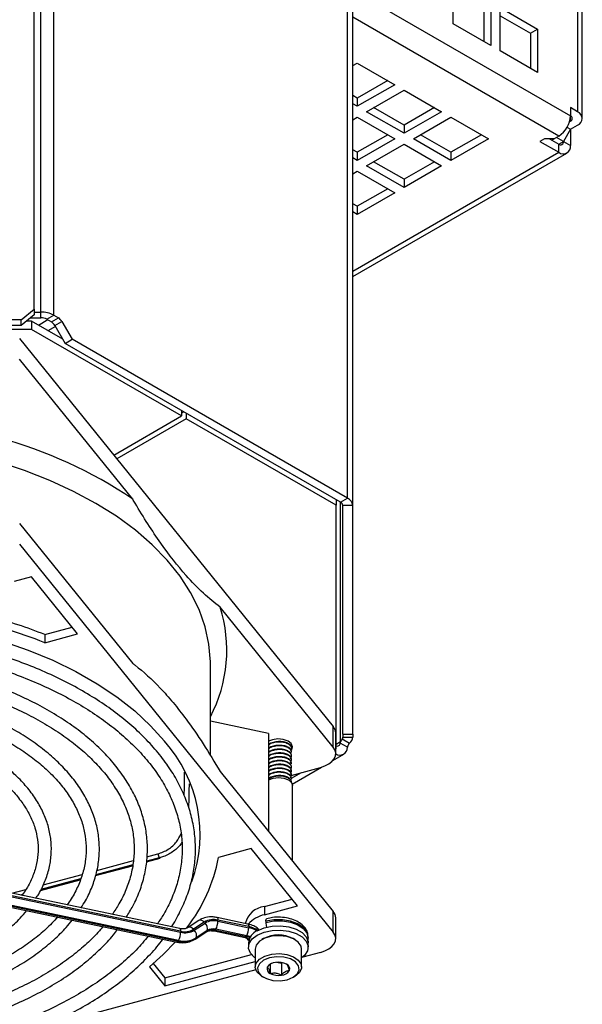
# Model space of a CAD drawing. Header units: millimetres. Extents: x 16 to 577, y 6 to 416.
# Tile 108 of 119: x 519 to 532, y 258 to 279. Entities that reach past the tile are written whole.
import ezdxf

# ---------------------------------------------------------------- set-up
doc = ezdxf.new("R2010")
doc.units = ezdxf.units.MM

msp = doc.modelspace()

# ---------------------------------------------------------------- linework, layer by layer
at = {"color": 7, "linetype": 'Continuous', "lineweight": 25}
for p, q in [((519.6909, 272.7541), (519.6909, 321.3383)), ((519.8321, 272.6883), (519.8321, 321.1558)), ((520.1099, 272.6218), (520.1099, 321.0894)), ((526.443, 268.6742), (526.443, 317.725)), ((526.5581, 268.5138), (526.5581, 317.5646)), ((531.4016, 297.7758), (531.4016, 277.0123)), ((531.5062, 276.8665), (531.5062, 297.63)), ((528.7247, 278.9076), (528.7247, 279.8408)), ((526.5581, 279.6335), (531.2501, 276.9248)), ((529.5328, 279.3743), (529.5328, 278.4411)), ((529.3813, 279.2868), (529.3813, 278.5286)), ((529.7349, 279.2577), (530.543, 278.7911)), ((529.7349, 278.3245), (529.7349, 279.2577)), ((530.9976, 276.4874), (526.5581, 279.0503)), ((529.7349, 279.0827), (530.3915, 278.7037)), ((529.5328, 278.4411), (528.7247, 278.9076)), ((530.3915, 278.7037), (530.543, 278.7911)), ((530.543, 278.7911), (530.543, 277.858)), ((530.3915, 278.7037), (530.3915, 277.9454)), ((530.543, 277.858), (529.7349, 278.3245)), ((526.5581, 278.0066), (526.6539, 278.0619)), ((526.6539, 278.0619), (527.462, 277.5954)), ((527.3105, 277.6829), (526.6539, 277.3039)), ((527.462, 277.5954), (526.6539, 277.1289)), ((526.8559, 277.0123), (527.6641, 277.4788)), ((527.6641, 277.4788), (528.4722, 277.0123)), ((526.6539, 277.3039), (526.5581, 277.3592)), ((526.6539, 277.3039), (526.6539, 277.1289)), ((526.6539, 277.1289), (526.5581, 277.1842)), ((527.6641, 276.5457), (526.8559, 277.0123)), ((527.6641, 276.7207), (527.0075, 277.0997)), ((528.3206, 277.0997), (527.6641, 276.7207)), ((528.4722, 277.0123), (527.6641, 276.5457)), ((531.4016, 277.0123), (531.2501, 277.0998)), ((531.2501, 277.0998), (531.2501, 276.9248)), ((526.5581, 276.8403), (526.6539, 276.8956)), ((526.6539, 276.8956), (527.462, 276.4291)), ((527.8661, 276.4291), (528.6742, 276.8956)), ((528.6742, 276.8956), (529.4823, 276.4291)), ((531.2501, 276.8082), (531.229, 276.7961)), ((531.2501, 276.8082), (531.2501, 276.9248)), ((527.6641, 276.7207), (527.6641, 276.5457)), ((531.2501, 276.6333), (531.0986, 276.3708)), ((531.1762, 276.676), (531.2501, 276.6333)), ((531.2501, 276.6333), (531.4016, 276.7208)), ((531.2501, 276.6333), (531.2501, 276.2834)), ((527.3105, 276.5166), (526.6539, 276.1376)), ((527.462, 276.4291), (526.6539, 275.9626)), ((528.6742, 275.9626), (527.8661, 276.4291)), ((528.6742, 276.1376), (528.0176, 276.5166)), ((529.3308, 276.5166), (528.6742, 276.1376)), ((529.4823, 276.4291), (528.6742, 275.9626)), ((530.6945, 276.4291), (530.5935, 276.3708)), ((530.5935, 276.3708), (530.9976, 276.1375)), ((530.8965, 276.4291), (530.6945, 276.4291)), ((530.7956, 276.4291), (530.9976, 276.3125)), ((530.846, 276.4), (530.8965, 276.4291)), ((530.9976, 276.4874), (530.8965, 276.4291)), ((531.0986, 276.3708), (530.9471, 276.4583)), ((530.9975, 276.3125), (531.0986, 276.3708)), ((531.0986, 276.3708), (531.2501, 276.2834)), ((526.6539, 276.1376), (526.5581, 276.1929)), ((526.8559, 275.846), (527.6641, 276.3125)), ((527.6641, 276.3125), (528.4722, 275.846)), ((530.9976, 276.1375), (530.9976, 276.3125)), ((526.5581, 273.5747), (530.9976, 276.1375)), ((526.5581, 273.4539), (531.1761, 276.1199)), ((526.6539, 275.9626), (526.5581, 276.0179)), ((526.6539, 276.1376), (526.6539, 275.9626)), ((528.6742, 276.1376), (528.6742, 275.9626)), ((527.6641, 275.3794), (526.8559, 275.846)), ((527.6641, 275.5544), (527.0075, 275.9334)), ((528.3206, 275.9334), (527.6641, 275.5544)), ((528.4722, 275.846), (527.6641, 275.3794)), ((526.5581, 275.674), (526.6539, 275.7293)), ((526.6539, 275.7293), (527.462, 275.2628)), ((527.6641, 275.5544), (527.6641, 275.3794)), ((527.3105, 275.3503), (526.6539, 274.9713)), ((527.462, 275.2628), (526.6539, 274.7963)), ((526.6539, 274.9713), (526.5581, 275.0266)), ((526.6539, 274.9713), (526.6539, 274.7963)), ((526.6539, 274.7963), (526.5581, 274.8516)), ((519.4052, 272.5209), (519.6909, 272.7541)), ((519.6909, 272.6304), (519.4052, 272.3971)), ((519.6102, 272.5646), (519.8321, 272.5646)), ((519.6909, 272.7541), (519.6909, 272.6304)), ((519.6909, 272.6883), (519.8321, 272.6883)), ((519.8321, 272.5646), (519.8321, 272.6883)), ((519.9584, 272.5344), (520.1099, 272.6218)), ((520.0594, 272.4761), (520.2109, 272.5635)), ((520.1099, 272.6218), (520.2109, 272.5635)), ((519.4052, 272.5209), (510.913, 272.5209)), ((519.4052, 272.3971), (510.913, 272.3971)), ((519.4052, 272.3971), (519.4052, 272.5209)), ((519.6318, 272.4897), (519.5185, 272.4897)), ((519.6318, 272.4897), (519.6318, 272.3147)), ((520.3033, 272.102), (519.6318, 272.4897)), ((519.9851, 272.5189), (519.7831, 272.4023)), ((519.9584, 272.5344), (520.0594, 272.4761)), ((520.1442, 272.3775), (519.9851, 272.2857)), ((520.1308, 272.4007), (520.2824, 272.4881)), ((520.1308, 272.4007), (520.3538, 272.0145)), ((520.2824, 272.4881), (520.5053, 272.102)), ((519.6318, 272.3147), (510.5436, 272.3147)), ((522.8658, 270.4477), (519.6318, 272.3147)), ((519.3741, 272.1176), (526.1359, 263.7464)), ((520.3538, 272.0145), (520.5053, 272.102)), ((526.2915, 268.5867), (520.3538, 272.0145)), ((526.443, 268.6742), (520.5053, 272.102)), ((521.8119, 268.6563), (519.3741, 271.6743)), ((521.4044, 269.604), (522.8658, 270.4477)), ((522.8658, 270.5643), (522.8658, 270.4477)), ((522.9163, 270.5352), (522.8658, 270.506)), ((522.9668, 270.506), (522.9668, 270.3894)), ((522.9668, 270.3894), (521.4687, 269.5245)), ((526.2009, 268.5224), (522.9668, 270.3894)), ((526.2009, 268.639), (526.2009, 268.5224)), ((526.2009, 263.2759), (526.2009, 268.5224)), ((526.2915, 268.5867), (526.443, 268.6742)), ((526.2915, 263.4157), (526.2915, 268.5867)), ((526.5581, 268.5138), (526.3438, 268.5138)), ((526.3438, 263.5801), (526.3438, 268.5138)), ((526.5581, 263.5801), (526.5581, 268.5138)), ((519.3741, 268.1282), (521.8119, 265.1101)), ((519.3741, 267.685), (526.1359, 259.3137)), ((519.6283, 266.9799), (519.2572, 266.88)), ((520.6245, 265.7467), (519.6283, 266.9799)), ((526.1359, 263.3031), (523.6981, 266.3212)), ((519.917, 265.7312), (520.5084, 265.8904)), ((519.917, 265.5562), (520.6245, 265.7467)), ((519.917, 265.7312), (519.917, 265.5562)), ((523.4866, 263.1206), (523.4866, 265.1059)), ((524.737, 263.5978), (523.4866, 263.8605)), ((526.1359, 263.3031), (526.1359, 263.7464)), ((524.737, 263.5978), (524.737, 261.4889)), ((526.1895, 263.1637), (526.1895, 263.607)), ((526.2915, 263.4157), (526.2009, 263.3634)), ((526.2959, 263.4131), (526.2915, 263.4157)), ((526.3315, 263.4801), (526.4889, 263.3892)), ((526.3438, 263.5801), (526.5581, 263.5801)), ((526.3438, 263.5801), (526.3438, 263.5177)), ((526.3438, 263.5177), (526.5581, 263.5177)), ((526.5581, 263.5801), (526.5581, 263.5177)), ((525.2391, 263.3501), (525.2284, 263.3784)), ((525.2393, 263.3501), (525.2393, 263.3603)), ((525.2393, 263.2685), (525.2393, 263.2787)), ((526.1895, 263.2693), (526.2009, 263.2759)), ((526.4419, 263.2997), (526.2889, 263.388)), ((525.2393, 263.1868), (525.2393, 263.197)), ((525.2393, 263.1051), (525.2393, 263.1154)), ((525.2393, 263.0235), (525.2393, 263.0337)), ((526.1254, 263.012), (526.3616, 263.1483)), ((523.6981, 262.7751), (526.1359, 259.757)), ((525.2257, 262.6941), (525.8595, 262.8647)), ((525.2393, 262.9418), (525.2393, 262.952)), ((525.2393, 262.8602), (525.2393, 262.8704)), ((525.2393, 262.7785), (525.2393, 262.7887)), ((525.2515, 262.5074), (525.8809, 262.8708)), ((525.2367, 262.6317), (525.4487, 262.7542)), ((525.2393, 262.6969), (525.2393, 262.7071)), ((525.2393, 262.6152), (525.2393, 262.6254)), ((525.2393, 262.5336), (525.2393, 262.5438)), ((525.2574, 260.8446), (525.2574, 262.4728)), ((524.3676, 261.1126), (523.6602, 260.9222)), ((525.3638, 259.8794), (524.3676, 261.1126)), ((522.1115, 260.8268), (522.4033, 260.9053)), ((522.3848, 260.916), (522.1142, 260.8431)), ((522.1199, 260.9344), (522.3553, 260.9977)), ((522.827, 259.3877), (516.389, 260.7404)), ((522.8446, 259.3316), (516.4065, 260.6843)), ((516.4065, 260.661), (522.8446, 259.3083)), ((521.012, 260.5308), (521.8093, 260.7454)), ((521.8124, 260.7619), (521.0174, 260.5479)), ((521.0408, 260.6439), (521.8289, 260.856)), ((516.3264, 260.4499), (522.7644, 259.0972)), ((516.3528, 260.4708), (522.7908, 259.118)), ((522.8006, 259.1335), (516.3626, 260.4863)), ((519.8237, 260.2109), (520.6821, 260.442)), ((520.6884, 260.4593), (519.8325, 260.2289)), ((519.8829, 260.3322), (520.7244, 260.5587)), ((519.203, 260.1491), (519.5078, 260.2312)), ((519.4344, 260.1218), (519.3901, 260.1098)), ((524.6517, 259.8626), (525.2477, 260.0231)), ((524.6517, 259.6877), (525.3638, 259.8794)), ((524.6517, 259.8626), (524.6517, 259.6877)), ((524.2971, 259.4871), (523.6305, 259.6271)), ((526.1359, 259.3137), (526.1359, 259.757)), ((526.1895, 259.1743), (526.1895, 259.6176)), ((522.8262, 259.3878), (522.827, 259.3877)), ((523.2391, 259.5646), (523.0051, 259.4105)), ((523.0051, 259.4105), (523.0071, 259.4117)), ((523.3538, 259.527), (523.1198, 259.3728)), ((523.1388, 259.3524), (523.3728, 259.5065)), ((524.3147, 259.431), (523.648, 259.571)), ((523.648, 259.5477), (524.3147, 259.4076)), ((524.3147, 259.431), (524.3147, 259.4076)), ((524.6819, 259.5453), (524.6819, 259.522)), ((523.1558, 259.1597), (523.3897, 259.3139)), ((523.1705, 259.1749), (523.4044, 259.329)), ((523.1803, 259.1904), (523.1705, 259.1749)), ((523.4142, 259.3445), (523.1803, 259.1904)), ((523.4044, 259.329), (523.4142, 259.3445)), ((523.5679, 259.3366), (524.2345, 259.1966)), ((523.5686, 259.3365), (523.5679, 259.3366)), ((523.6041, 259.373), (523.5943, 259.3575)), ((523.5943, 259.3575), (524.2609, 259.2174)), ((524.2707, 259.2329), (523.6041, 259.373)), ((524.3062, 259.1397), (524.281, 259.1751)), ((524.311, 259.1736), (524.3198, 259.1229)), ((524.6353, 259.171), (524.6, 259.1506)), ((525.3072, 259.1506), (525.2718, 259.171)), ((525.5964, 259.1856), (525.5964, 259.209)), ((522.7908, 259.118), (522.8006, 259.1335)), ((524.3159, 259.1277), (524.3062, 259.1397)), ((524.3107, 259.0807), (524.3107, 258.9873)), ((525.5964, 258.9873), (525.5964, 259.0807)), ((522.502, 258.3285), (524.3702, 258.8314)), ((524.4536, 258.9465), (524.4536, 258.5616)), ((525.4536, 258.5616), (525.4536, 258.9465)), ((525.8595, 258.8754), (525.478, 258.7726)), ((522.1721, 258.5619), (522.502, 258.1535)), ((522.2556, 258.6335), (522.502, 258.3285)), ((522.502, 258.1535), (524.4536, 258.6789)), ((524.7786, 258.6217), (524.7786, 258.4197)), ((524.9121, 258.6616), (525.0176, 258.6452)), ((525.0176, 258.6452), (525.0355, 258.6555)), ((525.0176, 258.6452), (525.0176, 258.3828)), ((524.4651, 258.5), (519.8423, 257.2556)), ((522.502, 258.3285), (522.502, 258.1535)), ((524.6, 258.3575), (524.6353, 258.3371)), ((525.2718, 258.3371), (525.3072, 258.3575))]:
    msp.add_line(p, q, dxfattribs=at)
at = {"color": 7, "linetype": 'Continuous', "lineweight": 25, "flags": 128}
for points in [[(523.4866, 265.1059), (523.4864, 265.1456), (523.4556, 265.5247), (523.3742, 265.9013), (523.2427, 266.2732), (523.0617, 266.638), (522.8324, 266.9937), (522.5562, 267.3381), (522.2347, 267.6692), (521.8699, 267.9849), (521.4639, 268.2834), (521.0191, 268.5629), (520.5382, 268.8217), (520.0242, 269.0583), (519.48, 269.2712), (518.9182, 269.4564)], [(518.1219, 265.8357), (518.4227, 265.7607), (519.0036, 265.5917), (519.5598, 265.3968), (520.0878, 265.1774), (520.5844, 264.9347), (521.0464, 264.6703), (521.4711, 264.3858), (521.8558, 264.0829), (522.1982, 263.7635), (522.4961, 263.4296)], [(525.2317, 263.2281), (525.2422, 263.2427), (525.2604, 263.3111), (525.232, 263.3783), (525.1611, 263.4341), (525.0586, 263.4699), (524.9402, 263.4805), (524.8238, 263.464), (524.7387, 263.43)], [(525.8595, 262.8647), (525.9559, 262.8977), (526.0394, 262.9409), (526.1066, 262.9926), (526.155, 263.0509), (526.1828, 263.1135), (526.1889, 263.1781), (526.1731, 263.2421), (526.1359, 263.3031)], [(524.7387, 262.5968), (524.8373, 262.6348), (524.9536, 262.6482), (525.0699, 262.6348), (525.1684, 262.5968), (525.2343, 262.5399), (525.2574, 262.4728)], [(523.6305, 259.6271), (523.6352, 259.6248), (523.6406, 259.6176), (523.6447, 259.6059), (523.6472, 259.5902), (523.648, 259.571)], [(524.6819, 259.5453), (524.683, 259.5645), (524.686, 259.5804), (524.6911, 259.5923), (524.6978, 259.5998), (524.7028, 259.6022)], [(522.827, 259.3877), (522.8317, 259.3854), (522.8372, 259.3782), (522.8412, 259.3665), (522.8437, 259.3507), (522.8446, 259.3316)], [(524.2971, 259.4871), (524.3018, 259.4848), (524.3073, 259.4775), (524.3113, 259.4658), (524.3138, 259.4501), (524.3147, 259.431)], [(524.499, 259.3431), (524.6455, 259.4064), (524.8169, 259.4433), (524.9995, 259.4508), (525.1782, 259.4284), (525.3388, 259.3777), (525.4682, 259.3031), (525.5559, 259.2103), (525.5948, 259.1071), (525.5964, 259.0807)], [(525.5964, 259.209), (525.5964, 259.2141), (525.568, 259.3181), (525.4901, 259.4134), (525.3691, 259.4922), (525.2145, 259.5481), (525.039, 259.5768), (524.8565, 259.5758), (524.6819, 259.5453)], [(524.6819, 259.522), (524.8565, 259.5525), (525.039, 259.5535), (525.2145, 259.5248), (525.3691, 259.4688), (525.4901, 259.3901), (525.568, 259.2948), (525.5964, 259.1908), (525.5964, 259.1821)], [(523.1705, 259.1749), (523.1603, 259.1631), (523.1558, 259.1597)], [(523.4044, 259.329), (523.3942, 259.3172), (523.3897, 259.3139)], [(523.5943, 259.3575), (523.5857, 259.3459), (523.5775, 259.3388), (523.5699, 259.3364), (523.5686, 259.3365)], [(524.2609, 259.2174), (524.2523, 259.2058), (524.2441, 259.1987), (524.2365, 259.1964), (524.2345, 259.1966)], [(524.3191, 259.1403), (524.3134, 259.1566), (524.3109, 259.1771)], [(524.4536, 258.7541), (524.439, 258.7649), (524.3513, 258.8576), (524.3124, 258.9609), (524.3254, 259.0662), (524.3894, 259.1652), (524.499, 259.2497)], [(525.4536, 258.9465), (525.4429, 259.0057), (525.3831, 259.0943), (525.2767, 259.1668), (525.1353, 259.2154), (524.9743, 259.2349), (524.8109, 259.2231), (524.6631, 259.1814), (524.5467, 259.1142), (524.4744, 259.0289), (524.4536, 258.9465)], [(524.499, 259.2497), (524.6455, 259.313), (524.8169, 259.35), (524.9995, 259.3575), (525.1782, 259.335), (525.3388, 259.2844), (525.4682, 259.2097), (525.5559, 259.117), (525.5948, 259.0138), (525.5818, 258.9084), (525.5178, 258.8095), (525.4536, 258.7541)], [(525.8595, 258.8754), (525.9559, 258.9083), (526.0394, 258.9515), (526.1066, 259.0032), (526.155, 259.0615), (526.1828, 259.1242), (526.1889, 259.1887), (526.1731, 259.2527), (526.1359, 259.3137)], [(522.7329, 259.1038), (522.4686, 258.8291), (522.1721, 258.5619)], [(522.7908, 259.118), (522.7822, 259.1064), (522.774, 259.0993), (522.7664, 259.097), (522.7644, 259.0972)], [(524.6, 258.3575), (524.572, 258.375), (524.4878, 258.4566), (524.454, 258.5496), (524.4744, 258.6439), (524.5467, 258.7293), (524.6631, 258.7965), (524.8109, 258.8382), (524.9743, 258.85), (525.1353, 258.8305), (525.2767, 258.7818), (525.3831, 258.7093), (525.4429, 258.6208), (525.4498, 258.5259), (525.4028, 258.4348), (525.3071, 258.3575), (525.3071, 258.3575)], [(525.2718, 258.337), (525.3614, 258.4109), (525.4019, 258.4981), (525.3883, 258.588), (525.3222, 258.6697), (525.2117, 258.7335), (525.0701, 258.7717), (524.9144, 258.7795), (524.7634, 258.7562), (524.6354, 258.7044), (524.5458, 258.6305), (524.5053, 258.5434), (524.5189, 258.4535), (524.585, 258.3717), (524.6955, 258.3079), (524.8371, 258.2698), (524.9928, 258.2619), (525.1438, 258.2853), (525.2718, 258.337)]]:
    msp.add_lwpolyline(points, dxfattribs=at)
at = {"color": 7, "linetype": 'Continuous', "lineweight": 25}
for centre, radius, start, end in [((531.3463, 276.8665), 0.1559, 290.78342, 69.21658), ((530.7018, 276.9498), 0.5489, 302.60548, 357.39452), ((531.228, 276.8665), 0.0624, 290.78342, 69.21658), ((531.037, 276.3609), 0.0624, 230.79671, 9.21404), ((531.0961, 276.2584), 0.156, 230.79671, 9.21404), ((519.8434, 272.1215), 0.5669, 61.95976, 91.1441), ((519.8373, 272.3069), 0.2577, 61.95976, 91.1441), ((520.1019, 272.3887), 0.2061, 28.85561, 58.04533), ((519.9503, 272.3012), 0.2061, 28.85561, 58.04533), ((516.3088, 260.4463), 9.8837, 56.16626, 74.6922), ((526.2544, 268.5049), 0.0898, 5.6948, 65.62534), ((526.3615, 268.4942), 0.1976, 5.6948, 65.62534), ((520.7713, 265.3933), 3.0703, 332.17545, 17.59023), ((515.5672, 254.4685), 11.9104, 68.57942, 77.22357), ((515.6886, 254.9991), 11.5351, 68.49563, 74.61551), ((525.9728, 263.6038), 0.2167, 0.84803, 41.16834), ((520.2531, 261.4204), 3.0113, 340.25051, 41.85413), ((526.277, 263.5188), 0.0668, 324.61071, 359.10636), ((526.3869, 263.527), 0.1714, 306.50581, 356.90904), ((526.2778, 263.2934), 0.1642, 237.37335, 2.21292), ((526.2195, 263.3955), 0.0699, 254.6142, 353.86065), ((522.525, 261.0126), 0.1703, 185.01353, 214.57343), ((522.4027, 260.9257), 0.0204, 208.58599, 271.74272), ((520.201, 261.5615), 3.5178, 322.21703, 349.52921), ((524.7027, 259.3893), 0.476, 96.14986, 166.66277), ((524.7873, 259.0545), 0.6475, 102.08184, 138.22601), ((525.9728, 259.6144), 0.2167, 0.84803, 41.16834), ((523.0369, 259.3151), 0.1011, 34.83315, 107.11346), ((523.2717, 259.4705), 0.0996, 34.5475, 109.13929), ((523.5542, 259.193), 0.3895, 76.06503, 120.97555), ((523.5603, 259.1941), 0.3644, 76.06503, 120.97555), ((523.2731, 259.3947), 0.1497, 340.43478, 48.28551), ((523.5435, 259.1291), 0.2513, 76.06503, 120.97555), ((523.2714, 259.5496), 0.3766, 332.03449, 359.71321), ((523.938, 259.4095), 0.3766, 332.03449, 359.71321), ((524.2254, 258.9509), 0.4883, 54.53075, 79.47129), ((524.2209, 258.9133), 0.5031, 57.59506, 79.26488), ((525.011, 259.5292), 0.3292, 181.26344, 199.07543), ((522.9118, 259.6058), 0.5026, 256.06503, 300.97555), ((522.4679, 259.3102), 0.3766, 332.03449, 359.71321), ((522.9216, 259.6213), 0.5026, 256.06503, 300.97555), ((522.9323, 259.6852), 0.3644, 256.06503, 300.97555), ((522.9384, 259.6863), 0.3895, 256.06503, 300.97555), ((523.0392, 259.2406), 0.1497, 340.43478, 48.28551), ((523.5338, 259.1136), 0.2513, 76.06503, 120.97555), ((524.1916, 258.8732), 0.3511, 64.99485, 78.61725), ((524.1927, 258.8475), 0.3932, 66.45301, 78.55595), ((524.6272, 259.0523), 0.3178, 113.79534, 174.88452), ((524.9536, 258.5851), 0.6667, 61.48929, 118.51071), ((524.8172, 258.5215), 0.1088, 160.539, 249.25792), ((524.9031, 258.4332), 0.2259, 93.4335, 146.56112), ((524.954, 258.2844), 0.3798, 62.64283, 99.7711), ((525.09, 258.52), 0.1088, 340.539, 69.25792), ((524.9532, 258.7571), 0.3798, 242.64283, 279.7711), ((525.0041, 258.6082), 0.2259, 273.4335, 326.56112)]:
    msp.add_arc(centre, radius, start, end, dxfattribs=at)
for points, knots in [([(523.6981, 266.3212), (523.5775, 266.4178), (523.3353, 266.6119), (522.9063, 267.0563), (522.5044, 267.5666), (522.1383, 268.1133), (521.9376, 268.4406), (521.8295, 268.6262), (521.8119, 268.6563)], [0, 0, 0, 0, 0.1944483, 0.3906032, 0.6777717, 0.8246565, 0.9715591, 1, 1, 1, 1]), ([(522.6465, 259.4256), (522.652, 259.4334), (522.7353, 259.5513), (522.8567, 259.789), (523.0059, 260.1367), (523.1055, 260.4908), (523.1611, 260.8476), (523.171, 261.2053), (523.1357, 261.5619), (523.0555, 261.9155), (522.9309, 262.2643), (522.7625, 262.6066), (522.5511, 262.9407), (522.2976, 263.2648), (522.0034, 263.5768), (521.6702, 263.8752), (521.2998, 264.158), (520.8944, 264.4238), (520.4563, 264.671), (519.9881, 264.8982), (519.4926, 265.1046), (518.9717, 265.2878), (518.4903, 265.4336), (518.1758, 265.5076), (518.0493, 265.5373)], [0, 0, 0, 0, 0.0034038, 0.051747, 0.0999369, 0.1479531, 0.1958026, 0.2435268, 0.2911959, 0.3388715, 0.386627, 0.4345202, 0.4825767, 0.5307913, 0.5791384, 0.6275833, 0.6760919, 0.7246358, 0.7731941, 0.8217499, 0.8702957, 0.9188281, 0.9673462, 1, 1, 1, 1]), ([(517.9299, 265.2747), (517.9327, 265.2741), (518.1225, 265.235), (518.4847, 265.1354), (519.0109, 264.975), (519.512, 264.7896), (519.9876, 264.5841), (520.4342, 264.3587), (520.8496, 264.1152), (521.2313, 263.8549), (521.5773, 263.5795), (521.8856, 263.2906), (522.1548, 262.99), (522.3834, 262.6793), (522.5704, 262.3603), (522.7149, 262.0344), (522.8161, 261.7031), (522.8733, 261.368), (522.8859, 261.0306), (522.8534, 260.6929), (522.7764, 260.357), (522.6531, 260.0254), (522.5103, 259.7352), (522.3905, 259.5595), (522.3427, 259.4894)], [0, 0, 0, 0, 0.0007066, 0.0488286, 0.0969343, 0.1450216, 0.1930891, 0.2411366, 0.289166, 0.3371821, 0.3851935, 0.4332109, 0.4812557, 0.5293587, 0.5775602, 0.6259066, 0.6744404, 0.7231828, 0.772113, 0.8211578, 0.8701775, 0.9190597, 0.9677501, 1, 1, 1, 1]), ([(521.6709, 259.6306), (521.7216, 259.7117), (521.8379, 259.8976), (521.9687, 260.1992), (522.0704, 260.5302), (522.1254, 260.8647), (522.1352, 261.1999), (522.0998, 261.534), (522.0195, 261.8647), (521.895, 262.1903), (521.7268, 262.509), (521.5159, 262.8188), (521.2633, 263.1179), (520.9707, 263.4042), (520.64, 263.6758), (520.2732, 263.9309), (519.873, 264.1679), (519.4418, 264.3853), (518.9828, 264.582), (518.4979, 264.7553), (518.0808, 264.8838), (517.8198, 264.945), (517.7347, 264.965)], [0, 0, 0, 0, 0.0402033, 0.0921759, 0.1439241, 0.1954496, 0.2468037, 0.2980818, 0.3493688, 0.4007658, 0.4523487, 0.5041459, 0.556143, 0.6082993, 0.6605656, 0.7128973, 0.7652597, 0.8176265, 0.8699825, 0.9223218, 0.9746424, 1, 1, 1, 1]), ([(521.8119, 265.1101), (521.8295, 265.0968), (522.0241, 264.949), (522.315, 264.6845), (522.6837, 264.2697), (522.9939, 263.8739), (523.3343, 263.3843), (523.5764, 262.9788), (523.6981, 262.7751)], [0, 0, 0, 0, 0.0284401, 0.3157726, 0.4625918, 0.6094084, 0.8037972, 1, 1, 1, 1]), ([(517.5737, 264.7097), (517.6597, 264.6903), (517.9181, 264.6321), (518.3293, 264.5095), (518.8044, 264.3446), (519.2532, 264.1573), (519.6739, 263.9505), (520.0635, 263.7254), (520.4195, 263.4835), (520.7398, 263.2267), (521.0223, 262.9567), (521.2653, 262.6755), (521.4677, 262.3847), (521.6282, 262.0862), (521.746, 261.7815), (521.8204, 261.4721), (521.8506, 261.1596), (521.8359, 260.8458), (521.7766, 260.5328), (521.671, 260.2235), (521.538, 259.9426), (521.4207, 259.7689), (521.37, 259.6938)], [0, 0, 0, 0, 0.0257277, 0.0773388, 0.1289264, 0.1804881, 0.2320231, 0.283533, 0.335024, 0.3865079, 0.4379995, 0.4895295, 0.5411432, 0.5929001, 0.6448672, 0.6970993, 0.7496071, 0.8023264, 0.8550978, 0.9077229, 0.9601021, 1, 1, 1, 1]), ([(520.696, 259.8354), (520.7297, 259.8864), (520.8273, 260.0341), (520.9418, 260.2889), (521.0407, 260.5958), (521.0921, 260.9065), (521.0984, 261.2178), (521.0593, 261.5274), (520.9756, 261.8333), (520.8478, 262.1333), (520.6767, 262.4257), (520.4633, 262.7083), (520.209, 262.9792), (519.9157, 263.2362), (519.5856, 263.4771), (519.2213, 263.7003), (518.8256, 263.9039), (518.402, 264.0871), (517.9519, 264.246), (517.6097, 264.3514), (517.4135, 264.396), (517.3806, 264.4034)], [0, 0, 0, 0, 0.0298532, 0.0863836, 0.1426139, 0.1985379, 0.2542258, 0.3098161, 0.3654278, 0.4212074, 0.4772524, 0.5335866, 0.5901739, 0.6469473, 0.7038367, 0.7607846, 0.8177485, 0.8747005, 0.9316304, 0.9885351, 1, 1, 1, 1]), ([(517.2197, 264.1482), (517.2595, 264.1395), (517.4588, 264.0962), (517.8002, 263.9946), (518.2387, 263.8439), (518.6503, 263.6702), (519.0336, 263.4775), (519.3852, 263.2668), (519.7026, 263.04), (519.9834, 262.7992), (520.2257, 262.5462), (520.4279, 262.2831), (520.5887, 262.0118), (520.7074, 261.734), (520.7829, 261.4513), (520.8146, 261.1651), (520.8015, 260.8774), (520.7439, 260.5903), (520.6394, 260.307), (520.5234, 260.0755), (520.4265, 259.9422), (520.3948, 259.8987)], [0, 0, 0, 0, 0.0139618, 0.0699655, 0.1259369, 0.1818722, 0.2377701, 0.2936334, 0.3494728, 0.4053061, 0.4611617, 0.5170938, 0.5731812, 0.6295226, 0.6862136, 0.743297, 0.8007015, 0.8581974, 0.9154772, 0.9724012, 1, 1, 1, 1]), ([(519.7232, 260.0398), (519.7446, 260.0708), (519.8268, 260.1896), (519.9256, 260.407), (520.0175, 260.6883), (520.0607, 260.9734), (520.059, 261.2586), (520.012, 261.5414), (519.9205, 261.8194), (519.7855, 262.0907), (519.6076, 262.3532), (519.3883, 262.6046), (519.1293, 262.8428), (518.8329, 263.0653), (518.502, 263.2701), (518.1399, 263.4555), (517.7492, 263.6188), (517.3772, 263.7487), (517.1282, 263.8132), (517.0253, 263.8398)], [0, 0, 0, 0, 0.0220166, 0.0845449, 0.1466468, 0.208307, 0.2696377, 0.3308576, 0.3921432, 0.4537162, 0.5156917, 0.5780658, 0.6407537, 0.7036444, 0.7666397, 0.8296679, 0.89268, 0.9556603, 1, 1, 1, 1]), ([(516.8648, 263.5853), (516.9136, 263.5743), (517.1062, 263.5309), (517.4239, 263.431), (517.8128, 263.287), (518.1734, 263.1212), (518.5041, 262.9374), (518.8012, 262.7369), (519.0623, 262.522), (519.2852, 262.2951), (519.4681, 262.0582), (519.6098, 261.8136), (519.7093, 261.5629), (519.766, 261.3077), (519.7787, 261.0495), (519.7471, 260.7903), (519.669, 260.5331), (519.5626, 260.3026), (519.4633, 260.1618), (519.4216, 260.1027)], [0, 0, 0, 0, 0.0209077, 0.082633, 0.1443085, 0.2059288, 0.2674941, 0.3290144, 0.3905159, 0.4520326, 0.5136435, 0.5754717, 0.6376789, 0.7004218, 0.7637507, 0.8274881, 0.8911319, 0.9543013, 1, 1, 1, 1]), ([(525.2239, 263.2265), (525.2308, 263.2402), (525.2478, 263.2736), (525.2237, 263.3279), (525.161, 263.3777), (525.0658, 263.4096), (524.9533, 263.4171), (524.8432, 263.3986), (524.7661, 263.3702), (524.7416, 263.3452), (524.737, 263.3405)], [0, 0, 0, 0, 0.1019369, 0.2483883, 0.3910894, 0.5337904, 0.6802418, 0.8208947, 0.9660746, 1, 1, 1, 1]), ([(525.2391, 263.2786), (525.2348, 263.2986), (525.2264, 263.3382), (525.1602, 263.388), (525.066, 263.4198), (524.9531, 263.4273), (524.8436, 263.4086), (524.7693, 263.3824), (524.7467, 263.36), (524.7443, 263.3577)], [0, 0, 0, 0, 0.16467825, 0.3269663, 0.48925434, 0.65580763, 0.81576641, 0.98087358, 1, 1, 1, 1]), ([(526.2889, 263.388), (526.2903, 263.3938), (526.292, 263.4017), (526.2951, 263.4108), (526.2959, 263.4131)], [0, 0, 0, 0, 0.7433343, 1, 1, 1, 1]), ([(526.2959, 263.4131), (526.2985, 263.4204), (526.3038, 263.435), (526.3154, 263.4555), (526.325, 263.4705), (526.3297, 263.4775), (526.3315, 263.4801)], [0, 0, 0, 0, 0.281134, 0.5624999, 0.8381043, 1, 1, 1, 1]), ([(525.2391, 263.1868), (525.2348, 263.2067), (525.2264, 263.2464), (525.1602, 263.2961), (525.066, 263.3279), (524.9532, 263.3354), (524.8432, 263.317), (524.7661, 263.2885), (524.7416, 263.2636), (524.737, 263.2588)], [0, 0, 0, 0, 0.1615355, 0.3207264, 0.4799173, 0.643292, 0.8001981, 0.9621544, 1, 1, 1, 1]), ([(525.218, 263.0475), (525.228, 263.0664), (525.2486, 263.1049), (525.2241, 263.1646), (525.1609, 263.2144), (525.0658, 263.2463), (524.9533, 263.2538), (524.8432, 263.2353), (524.7661, 263.2069), (524.7416, 263.1819), (524.737, 263.1772)], [0, 0, 0, 0, 0.1354103, 0.2764031, 0.4137853, 0.5511674, 0.6921602, 0.8275705, 0.9673391, 1, 1, 1, 1]), ([(525.2391, 263.197), (525.2348, 263.2169), (525.2264, 263.2566), (525.1602, 263.3063), (525.066, 263.3381), (524.9531, 263.3457), (524.8436, 263.327), (524.7693, 263.3007), (524.7467, 263.2783), (524.7443, 263.276)], [0, 0, 0, 0, 0.1646783, 0.3269663, 0.4892543, 0.6558076, 0.8157664, 0.9808736, 1, 1, 1, 1]), ([(525.2391, 263.1153), (525.2348, 263.1353), (525.2264, 263.1749), (525.1602, 263.2247), (525.066, 263.2565), (524.9531, 263.264), (524.8436, 263.2453), (524.7693, 263.2191), (524.7467, 263.1967), (524.7443, 263.1944)], [0, 0, 0, 0, 0.1646783, 0.3269663, 0.4892543, 0.6558076, 0.8157664, 0.9808736, 1, 1, 1, 1]), ([(526.4474, 263.3256), (526.4454, 263.3185), (526.4428, 263.3094), (526.442, 263.3014), (526.4419, 263.2997)], [0, 0, 0, 0, 0.78351766, 1, 1, 1, 1]), ([(526.4889, 263.3892), (526.4842, 263.3848), (526.4749, 263.376), (526.4612, 263.3567), (526.4521, 263.3392), (526.4485, 263.3288), (526.4474, 263.3256)], [0, 0, 0, 0, 0.2923149, 0.5847675, 0.874728, 1, 1, 1, 1]), ([(525.218, 262.9658), (525.228, 262.9847), (525.2486, 263.0233), (525.2241, 263.0829), (525.1609, 263.1328), (525.0658, 263.1646), (524.9533, 263.1721), (524.8432, 263.1536), (524.7661, 263.1252), (524.7416, 263.1002), (524.737, 263.0955)], [0, 0, 0, 0, 0.1354103, 0.2764031, 0.4137853, 0.5511674, 0.6921602, 0.8275705, 0.9673391, 1, 1, 1, 1]), ([(525.2391, 262.9418), (525.2348, 262.9618), (525.2264, 263.0014), (525.1602, 263.0511), (525.066, 263.083), (524.9532, 263.0905), (524.8432, 263.072), (524.7661, 263.0436), (524.7416, 263.0186), (524.737, 263.0139)], [0, 0, 0, 0, 0.1615355, 0.3207264, 0.4799173, 0.643292, 0.8001981, 0.9621544, 1, 1, 1, 1]), ([(525.218, 262.8025), (525.228, 262.8214), (525.2486, 262.86), (525.2241, 262.9196), (525.1609, 262.9695), (525.0658, 263.0013), (524.9533, 263.0088), (524.8432, 262.9903), (524.7661, 262.9619), (524.7416, 262.9369), (524.737, 262.9322)], [0, 0, 0, 0, 0.1354103, 0.2764031, 0.4137853, 0.5511674, 0.6921602, 0.8275705, 0.9673391, 1, 1, 1, 1]), ([(525.2391, 263.0337), (525.2348, 263.0536), (525.2264, 263.0932), (525.1602, 263.143), (525.066, 263.1748), (524.9531, 263.1824), (524.8436, 263.1637), (524.7693, 263.1374), (524.7467, 263.115), (524.7443, 263.1127)], [0, 0, 0, 0, 0.16467825, 0.3269663, 0.48925434, 0.65580763, 0.81576641, 0.98087358, 1, 1, 1, 1]), ([(525.2391, 262.952), (525.2348, 262.972), (525.2264, 263.0116), (525.1602, 263.0613), (525.066, 263.0932), (524.9531, 263.1007), (524.8436, 263.082), (524.7693, 263.0558), (524.7467, 263.0334), (524.7443, 263.0311)], [0, 0, 0, 0, 0.1646783, 0.3269663, 0.4892543, 0.6558076, 0.8157664, 0.9808736, 1, 1, 1, 1]), ([(525.2391, 262.8704), (525.2348, 262.8903), (525.2264, 262.9299), (525.1602, 262.9797), (525.066, 263.0115), (524.9531, 263.0191), (524.8436, 263.0004), (524.7693, 262.9741), (524.7467, 262.9517), (524.7443, 262.9494)], [0, 0, 0, 0, 0.1646783, 0.3269663, 0.4892543, 0.6558076, 0.8157664, 0.9808736, 1, 1, 1, 1]), ([(525.218, 262.7208), (525.228, 262.7397), (525.2486, 262.7783), (525.2241, 262.838), (525.1609, 262.8878), (525.0658, 262.9197), (524.9533, 262.9271), (524.8432, 262.9087), (524.7661, 262.8803), (524.7416, 262.8553), (524.737, 262.8505)], [0, 0, 0, 0, 0.1354103, 0.2764031, 0.4137853, 0.5511674, 0.6921602, 0.8275705, 0.9673391, 1, 1, 1, 1]), ([(525.218, 262.6392), (525.228, 262.6581), (525.2486, 262.6967), (525.2241, 262.7563), (525.1609, 262.8062), (525.0658, 262.838), (524.9533, 262.8455), (524.8432, 262.827), (524.7661, 262.7986), (524.7416, 262.7736), (524.737, 262.7689)], [0, 0, 0, 0, 0.1354103, 0.2764031, 0.4137853, 0.5511674, 0.6921602, 0.8275705, 0.9673391, 1, 1, 1, 1]), ([(525.2391, 262.7887), (525.2348, 262.8087), (525.2264, 262.8483), (525.1602, 262.898), (525.066, 262.9299), (524.9531, 262.9374), (524.8436, 262.9187), (524.7693, 262.8924), (524.7467, 262.8701), (524.7443, 262.8678)], [0, 0, 0, 0, 0.16467825, 0.3269663, 0.48925434, 0.65580763, 0.81576641, 0.98087358, 1, 1, 1, 1]), ([(525.2391, 262.7071), (525.2348, 262.727), (525.2264, 262.7666), (525.1602, 262.8164), (525.066, 262.8482), (524.9531, 262.8558), (524.8436, 262.837), (524.7693, 262.8108), (524.7467, 262.7884), (524.7443, 262.7861)], [0, 0, 0, 0, 0.1646783, 0.3269663, 0.4892543, 0.6558076, 0.8157664, 0.9808736, 1, 1, 1, 1]), ([(522.9228, 262.2648), (522.9252, 262.3364), (522.9308, 262.5005), (522.9301, 262.6676), (522.9297, 262.7618)], [0, 0, 0, 0, 0.4363548, 1, 1, 1, 1]), ([(525.2391, 262.6152), (525.2348, 262.6352), (525.2264, 262.6748), (525.1602, 262.7245), (525.066, 262.7564), (524.9532, 262.7638), (524.8432, 262.7454), (524.7661, 262.717), (524.7416, 262.692), (524.737, 262.6872)], [0, 0, 0, 0, 0.1615355, 0.3207264, 0.4799173, 0.643292, 0.8001981, 0.9621544, 1, 1, 1, 1]), ([(525.2391, 262.5335), (525.2348, 262.5535), (525.2264, 262.5931), (525.1602, 262.6429), (525.066, 262.6747), (524.9532, 262.6822), (524.8432, 262.6637), (524.7661, 262.6353), (524.7416, 262.6103), (524.737, 262.6056)], [0, 0, 0, 0, 0.1615355, 0.3207264, 0.4799173, 0.643292, 0.8001981, 0.9621544, 1, 1, 1, 1]), ([(525.2391, 262.6254), (525.2348, 262.6454), (525.2264, 262.685), (525.1602, 262.7347), (525.066, 262.7665), (524.9531, 262.7741), (524.8436, 262.7554), (524.7693, 262.7291), (524.7467, 262.7068), (524.7443, 262.7044)], [0, 0, 0, 0, 0.1646783, 0.3269663, 0.4892543, 0.6558076, 0.8157664, 0.9808736, 1, 1, 1, 1]), ([(525.2391, 262.5437), (525.2348, 262.5637), (525.2264, 262.6033), (525.1602, 262.6531), (525.066, 262.6849), (524.9531, 262.6924), (524.8436, 262.6737), (524.7693, 262.6475), (524.7467, 262.6251), (524.7443, 262.6228)], [0, 0, 0, 0, 0.1646783, 0.3269663, 0.4892543, 0.6558076, 0.8157664, 0.9808736, 1, 1, 1, 1]), ([(523.0269, 262.5119), (523.0247, 262.3767), (523.0219, 262.2062), (523.017, 262.0392), (523.0159, 262.0047)], [0, 0, 0, 0, 0.7933067, 1, 1, 1, 1]), ([(522.3553, 260.9977), (522.4311, 261.0267), (522.5798, 261.0836), (522.7607, 261.2428), (522.8252, 261.3765), (522.8541, 261.4365)], [0, 0, 0, 0, 0.364003, 0.7145898, 1, 1, 1, 1]), ([(522.8704, 261.2452), (522.8667, 261.2384), (522.8263, 261.1638), (522.6915, 261.0509), (522.5243, 260.9533), (522.4157, 260.9243), (522.3848, 260.916)], [0, 0, 0, 0, 0.0384311, 0.4222984, 0.8350101, 1, 1, 1, 1]), ([(520.1893, 259.6383), (520.1504, 259.5929), (520.0373, 259.4611), (519.8065, 259.255), (519.5027, 259.0219), (519.162, 258.8051), (518.7895, 258.6056), (518.3873, 258.4252), (517.9661, 258.2682), (517.6544, 258.1725), (517.4085, 258.1054), (517.1511, 258.0402), (516.7456, 257.9555), (516.2501, 257.8795), (515.7446, 257.8286), (515.2332, 257.8033), (514.7197, 257.8037), (514.2087, 257.8306), (513.7364, 257.877), (513.4413, 257.9259), (513.3103, 257.9476)], [0, 0, 0, 0, 0.0330711, 0.0959596, 0.1587287, 0.2214457, 0.2841512, 0.3468656, 0.4096042, 0.4690804, 0.4768971, 0.5098532, 0.5726598, 0.6355014, 0.6983623, 0.7612364, 0.8241171, 0.8869976, 0.9498691, 1, 1, 1, 1]), ([(513.5001, 258.2485), (513.6337, 258.226), (513.9206, 258.1775), (514.3736, 258.1345), (514.8509, 258.1134), (515.3298, 258.1192), (515.8055, 258.1512), (516.2741, 258.2093), (516.7091, 258.289), (517.0607, 258.3737), (517.402, 258.4717), (517.7512, 258.591), (518.1414, 258.7552), (518.5038, 258.9407), (518.8357, 259.146), (519.1318, 259.3701), (519.3658, 259.5806), (519.4832, 259.7216), (519.5293, 259.7769)], [0, 0, 0, 0, 0.0584302, 0.1254398, 0.1924355, 0.2594269, 0.3264233, 0.3934321, 0.4604635, 0.5177496, 0.5531019, 0.620214, 0.6873917, 0.7546261, 0.8219137, 0.8892379, 0.9565452, 1, 1, 1, 1]), ([(523.6305, 259.6271), (523.6016, 259.632), (523.5204, 259.6455), (523.3934, 259.6351), (523.294, 259.5989), (523.248, 259.5702), (523.2391, 259.5646)], [0, 0, 0, 0, 0.20708563, 0.58077182, 0.9188225, 1, 1, 1, 1]), ([(525.5918, 259.2161), (525.5904, 259.2453), (525.5872, 259.3129), (525.5316, 259.4087), (525.4425, 259.497), (525.3192, 259.5676), (525.1679, 259.6164), (524.9996, 259.6379), (524.8397, 259.6329), (524.7445, 259.6115), (524.7028, 259.6022)], [0, 0, 0, 0, 0.0922643, 0.2130021, 0.3375203, 0.47134, 0.6111732, 0.7513146, 0.8913164, 1, 1, 1, 1]), ([(521.1693, 259.4323), (521.1445, 259.401), (521.044, 259.2744), (520.8265, 259.0629), (520.5187, 258.8006), (520.1717, 258.5539), (519.7915, 258.3234), (519.3794, 258.1109), (518.9384, 257.918), (518.4794, 257.7488), (518.1302, 257.6413), (517.8523, 257.565), (517.5616, 257.491), (517.1226, 257.3974), (516.5869, 257.3106), (516.0405, 257.249), (515.487, 257.2128), (514.9303, 257.2026), (514.3738, 257.2179), (513.8219, 257.2601), (513.3474, 257.3153), (513.0633, 257.3666), (512.9562, 257.3859)], [0, 0, 0, 0, 0.0187068, 0.0756406, 0.132462, 0.1892235, 0.245962, 0.3026975, 0.3594431, 0.4162073, 0.4700147, 0.480906, 0.5107311, 0.5675447, 0.6243844, 0.6812385, 0.7381029, 0.7949735, 0.8518458, 0.9087147, 0.965575, 1, 1, 1, 1]), ([(513.146, 257.687), (513.1845, 257.6791), (513.3882, 257.6376), (513.7704, 257.5871), (514.2884, 257.5375), (514.8128, 257.5161), (515.3381, 257.5204), (515.8609, 257.5512), (516.3773, 257.6079), (516.8835, 257.6904), (517.2703, 257.775), (517.572, 257.8529), (517.8685, 257.9376), (518.2532, 258.0663), (518.6859, 258.2418), (519.0916, 258.4387), (519.4671, 258.6558), (519.8102, 258.8915), (520.1158, 259.1449), (520.3499, 259.372), (520.4652, 259.5191), (520.5063, 259.5717)], [0, 0, 0, 0, 0.0139511, 0.07386478, 0.13376387, 0.19365407, 0.25354134, 0.31343144, 0.37332883, 0.43323973, 0.49317032, 0.51458464, 0.54617308, 0.60614697, 0.66616568, 0.72622206, 0.78631499, 0.84643703, 0.9065666, 0.96666116, 1, 1, 1, 1]), ([(523.0051, 259.4105), (522.9962, 259.4053), (522.9696, 259.3901), (522.9096, 259.3763), (522.8529, 259.3841), (522.827, 259.3877)], [0, 0, 0, 0, 0.2163977, 0.6426187, 1, 1, 1, 1]), ([(524.529, 259.365), (524.5288, 259.3653), (524.5107, 259.3941), (524.445, 259.4345), (524.364, 259.4717), (524.3098, 259.4841), (524.2971, 259.4871)], [0, 0, 0, 0, 0.0044247, 0.4115401, 0.8620422, 1, 1, 1, 1]), ([(522.1464, 259.227), (522.1065, 259.1764), (521.9857, 259.0231), (521.7402, 258.7784), (521.4142, 258.4947), (521.0496, 258.2261), (520.6509, 257.9735), (520.2197, 257.7386), (519.7586, 257.5226), (519.27, 257.327), (518.7968, 257.1664), (518.3902, 257.0486), (517.9741, 256.9423), (517.504, 256.8404), (516.9311, 256.7437), (516.347, 256.6721), (515.755, 256.626), (515.1585, 256.6055), (514.561, 256.6111), (513.9658, 256.6421), (513.3774, 256.7005), (512.9212, 256.7611), (512.6671, 256.8105), (512.6014, 256.8233)], [0, 0, 0, 0, 0.0258168, 0.0781708, 0.1304386, 0.1826578, 0.2348554, 0.2870484, 0.3392461, 0.3914561, 0.4436819, 0.4837213, 0.5111633, 0.5634195, 0.615696, 0.6679837, 0.7202797, 0.7725811, 0.824885, 0.877188, 0.9294863, 0.9817767, 1, 1, 1, 1]), ([(512.7905, 257.1231), (512.7993, 257.1213), (512.9859, 257.0816), (513.3636, 257.0272), (513.9204, 256.9627), (514.4855, 256.927), (515.0533, 256.9168), (515.6208, 256.933), (516.1842, 256.9754), (516.7402, 257.0438), (517.2852, 257.1376), (517.6967, 257.2298), (518.0171, 257.3131), (518.3326, 257.4028), (518.7499, 257.5402), (519.2216, 257.7261), (519.6669, 257.9335), (520.0828, 258.1613), (520.4666, 258.4082), (520.8165, 258.6726), (521.1269, 258.9539), (521.3498, 259.1858), (521.4542, 259.3277), (521.4828, 259.3665)], [0, 0, 0, 0, 0.0027038, 0.0573636, 0.1120116, 0.1666515, 0.2212872, 0.2759228, 0.3305615, 0.3852069, 0.4398631, 0.4945341, 0.5123796, 0.5411882, 0.5958892, 0.6506229, 0.7053834, 0.7601703, 0.81498, 0.8698032, 0.9246151, 0.9793836, 1, 1, 1, 1]), ([(523.3897, 259.3139), (523.3987, 259.319), (523.4252, 259.3342), (523.4853, 259.348), (523.542, 259.3402), (523.5679, 259.3366)], [0, 0, 0, 0, 0.2163977, 0.6426187, 1, 1, 1, 1]), ([(524.2345, 259.1966), (524.2463, 259.1936), (524.2718, 259.1871), (524.2995, 259.1736), (524.3136, 259.1614), (524.3134, 259.1616), (524.3133, 259.1616)], [0, 0, 0, 0, 0.2458433, 0.5323915, 0.8045416, 1, 1, 1, 1]), ([(525.5824, 259.1128), (525.5891, 259.129), (525.5983, 259.1514), (525.5943, 259.1746), (525.5932, 259.1811)], [0, 0, 0, 0, 0.7220948, 1, 1, 1, 1]), ([(512.4371, 256.5626), (512.4802, 256.5536), (512.714, 256.5049), (513.1523, 256.4412), (513.7485, 256.3731), (514.3527, 256.3331), (514.9601, 256.3187), (515.5676, 256.3307), (516.1719, 256.3689), (516.7698, 256.433), (517.3579, 256.5229), (517.909, 256.6331), (518.3573, 256.7436), (518.7949, 256.8675), (519.2425, 257.0131), (519.7505, 257.2086), (520.2324, 257.4258), (520.6856, 257.6636), (521.1076, 257.9207), (521.4957, 258.196), (521.8489, 258.4876), (522.16, 258.7955), (522.3637, 259.0208), (522.4508, 259.1464), (522.4609, 259.161)], [0, 0, 0, 0, 0.0114331, 0.0620046, 0.1125672, 0.1631237, 0.2136768, 0.2642294, 0.3147838, 0.3653424, 0.4159082, 0.4664839, 0.5107396, 0.5373889, 0.5879934, 0.638623, 0.6892724, 0.7399419, 0.7906293, 0.8413294, 0.8920292, 0.9427084, 0.9933399, 1, 1, 1, 1]), ([(522.7644, 259.0972), (522.7933, 259.0924), (522.8745, 259.0788), (523.0014, 259.0893), (523.1009, 259.1254), (523.1469, 259.1542), (523.1558, 259.1597)], [0, 0, 0, 0, 0.20708563, 0.58077182, 0.9188225, 1, 1, 1, 1]), ([(524.802, 258.635), (524.8017, 258.6349), (524.7811, 258.6273), (524.7502, 258.5968), (524.7231, 258.5671), (524.7146, 258.5577)], [0, 0, 0, 0, 0.0122452, 0.6878416, 1, 1, 1, 1]), ([(524.7146, 258.5577), (524.7238, 258.5499), (524.7394, 258.5366), (524.7622, 258.4784), (524.7736, 258.4378), (524.7786, 258.4197)], [0, 0, 0, 0, 0.4391165, 0.7513669, 1, 1, 1, 1]), ([(525.1926, 258.4838), (525.1834, 258.5155), (525.1677, 258.5698), (525.1449, 258.6098), (525.1336, 258.6181), (525.1286, 258.6217)], [0, 0, 0, 0, 0.4391165, 0.7513669, 1, 1, 1, 1]), ([(524.7786, 258.4197), (524.8128, 258.4264), (524.8714, 258.4379), (524.9565, 258.4156), (524.9989, 258.3928), (525.0176, 258.3828)], [0, 0, 0, 0, 0.4391165, 0.7513669, 1, 1, 1, 1]), ([(525.0176, 258.3828), (525.0262, 258.3924), (525.0533, 258.4227), (525.1032, 258.464), (525.1547, 258.4822), (525.1826, 258.4834), (525.1926, 258.4838)], [0, 0, 0, 0, 0.1560255, 0.4937074, 0.8190578, 1, 1, 1, 1])]:
    msp.add_open_spline(points, degree=3, knots=knots, dxfattribs=at)

doc.saveas('drawing.dxf')
